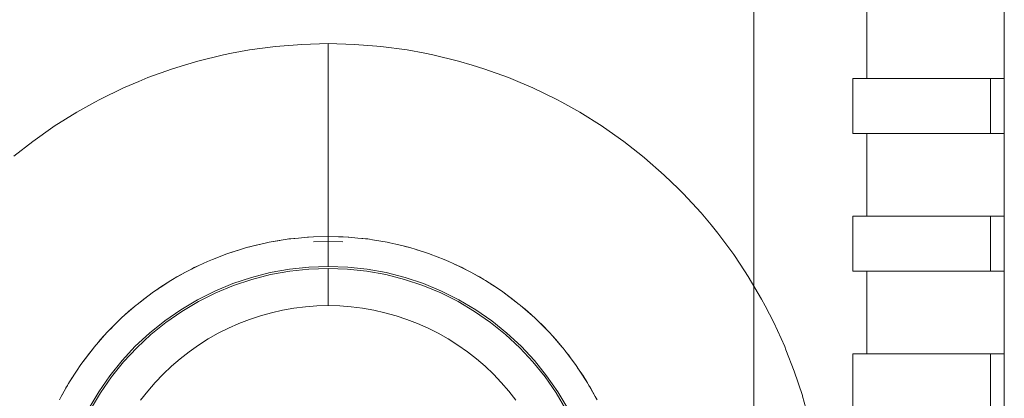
# Model space of a CAD drawing. Header units: millimetres. Extents: x 2826 to 3034, y 1533 to 1590.
# Tile 238 of 248: x 3026.29 to 3026.648, y 1580.303 to 1580.44. Entities that reach past the tile are written whole.
import ezdxf
from ezdxf.enums import TextEntityAlignment as Align

# ---------------------------------------------------------------- set-up
doc = ezdxf.new("R2010")
doc.units = ezdxf.units.MM
doc.set_wipeout_variables(frame=1)
doc.layers.add('_Caneta_No__220', color=7, linetype='Continuous', lineweight=15, true_color=0x8a8a8a)
doc.styles.add('ESTILO_GERADO_2', font='arial.ttf')

# ---------------------------------------------------------------- blocks, each defined once
blk = doc.blocks.new('A$Cdd268059')
at = {"layer": '_Caneta_No__220'}
for p, q in [((41.17504, 8.58829), (41.1831, 8.58893)), ((41.1831, 8.58893), (41.19268, 8.58919)), ((41.19268, 8.58919), (41.20226, 8.58893)), ((41.19268, 8.58919), (41.19268, 8.58893)), ((41.19268, 8.58893), (41.19268, 8.58883)), ((41.19268, 8.58816), (41.19268, 8.58883)), ((41.20226, 8.58893), (41.21032, 8.58829)), ((41.14532, 8.58285), (41.15463, 8.58512)), ((41.15463, 8.58512), (41.15757, 8.58567)), ((41.15757, 8.58567), (41.16404, 8.5869)), ((41.16404, 8.5869), (41.17354, 8.58817)), ((41.17354, 8.58817), (41.17504, 8.58829)), ((41.19268, 8.58816), (41.19268, 8.58784)), ((41.19268, 8.58688), (41.19268, 8.58784)), ((41.19268, 8.58688), (41.19268, 8.58621)), ((41.19268, 8.5851), (41.19268, 8.58621)), ((41.19268, 8.5851), (41.19268, 8.58396)), ((41.21032, 8.58829), (41.21181, 8.58817)), ((41.21181, 8.58817), (41.22131, 8.5869)), ((41.22131, 8.5869), (41.22778, 8.58567)), ((41.22778, 8.58567), (41.23072, 8.58512)), ((41.23072, 8.58512), (41.24003, 8.58285)), ((41.13614, 8.58008), (41.14044, 8.58138)), ((41.14044, 8.58138), (41.14532, 8.58285)), ((41.19268, 8.58396), (41.19268, 8.58282)), ((41.19268, 8.58111), (41.19268, 8.58282)), ((41.24003, 8.58285), (41.24491, 8.58138)), ((41.24491, 8.58138), (41.24921, 8.58008)), ((41.12713, 8.57683), (41.13614, 8.58008)), ((41.19268, 8.58111), (41.19268, 8.58008)), ((41.19268, 8.57768), (41.19268, 8.58008)), ((41.19268, 8.57768), (41.19268, 8.57688)), ((41.24921, 8.58008), (41.25822, 8.57683)), ((41.1183, 8.5731), (41.12382, 8.57543)), ((41.12382, 8.57543), (41.12713, 8.57683)), ((41.19268, 8.57369), (41.19268, 8.57688)), ((41.25822, 8.57683), (41.26154, 8.57543)), ((41.26154, 8.57543), (41.26705, 8.5731)), ((41.10968, 8.56891), (41.1183, 8.5731)), ((41.19268, 8.57369), (41.19268, 8.57324)), ((41.19268, 8.56919), (41.19268, 8.57324)), ((41.26705, 8.5731), (41.27567, 8.56891)), ((41.1013, 8.56427), (41.10785, 8.56789)), ((41.10785, 8.56789), (41.10968, 8.56891)), ((41.19268, 8.56475), (41.19268, 8.56919)), ((41.27567, 8.56891), (41.27751, 8.56789)), ((41.27751, 8.56789), (41.28406, 8.56427)), ((41.09317, 8.55918), (41.1013, 8.56427)), ((41.19268, 8.56475), (41.19268, 8.56415)), ((41.19268, 8.55995), (41.19268, 8.56415)), ((41.28406, 8.56427), (41.29218, 8.55918)), ((41.19268, 8.55995), (41.19268, 8.55867)), ((41.08533, 8.55368), (41.09268, 8.55884)), ((41.09268, 8.55884), (41.09317, 8.55918)), ((41.19268, 8.55483), (41.19268, 8.55867)), ((41.29218, 8.55918), (41.29267, 8.55884)), ((41.29267, 8.55884), (41.30002, 8.55368)), ((41.0785, 8.54831), (41.08533, 8.55368)), ((41.19268, 8.55483), (41.19268, 8.5528)), ((41.19268, 8.54941), (41.19268, 8.5528)), ((41.30002, 8.55368), (41.30685, 8.54831)), ((41.19268, 8.54941), (41.19268, 8.54657)), ((41.19268, 8.54657), (41.19268, 8.54374)), ((41.30685, 8.54831), (41.30756, 8.54776)), ((41.30756, 8.54776), (41.31477, 8.54145)), ((41.19268, 8.54005), (41.19268, 8.54374)), ((41.19268, 8.54005), (41.19268, 8.53784)), ((41.31477, 8.54145), (41.31992, 8.53643)), ((41.19268, 8.53327), (41.19268, 8.53784)), ((41.31992, 8.53643), (41.32164, 8.53476)), ((41.32164, 8.53476), (41.32814, 8.52772)), ((41.19268, 8.53327), (41.19268, 8.53175)), ((41.19268, 8.5263), (41.19268, 8.53175)), ((41.32814, 8.52772), (41.33177, 8.52334)), ((41.19268, 8.5263), (41.19268, 8.52552)), ((41.19268, 8.52552), (41.19268, 8.51919)), ((41.33177, 8.52334), (41.33426, 8.52034)), ((41.163, 8.51511), (41.1703, 8.51689)), ((41.16596, 8.51585), (41.1703, 8.51689)), ((41.17122, 8.51707), (41.1703, 8.51689)), ((41.1703, 8.51689), (41.17122, 8.51705)), ((41.17122, 8.51705), (41.1777, 8.51816)), ((41.17122, 8.51707), (41.17511, 8.51772)), ((41.1777, 8.51816), (41.1819, 8.51859)), ((41.17832, 8.51825), (41.1777, 8.51816)), ((41.17832, 8.51825), (41.1819, 8.5186)), ((41.1819, 8.51859), (41.18517, 8.51893)), ((41.18517, 8.51893), (41.18728, 8.519)), ((41.18548, 8.51895), (41.18517, 8.51893)), ((41.18548, 8.51895), (41.18728, 8.51901)), ((41.18728, 8.519), (41.19268, 8.51919)), ((41.18728, 8.51901), (41.18728, 8.51901)), ((41.19268, 8.51737), (41.18737, 8.51724)), ((41.19268, 8.5173), (41.18737, 8.51724)), ((41.18737, 8.51724), (41.19268, 8.51728)), ((41.19807, 8.51901), (41.19268, 8.51919)), ((41.19268, 8.51919), (41.20018, 8.51893)), ((41.19268, 8.51919), (41.19268, 8.51898)), ((41.19268, 8.51884), (41.19268, 8.51898)), ((41.19268, 8.51884), (41.19268, 8.51874)), ((41.19268, 8.51825), (41.19268, 8.51874)), ((41.19268, 8.51825), (41.19268, 8.51811)), ((41.19268, 8.51811), (41.19268, 8.51737)), ((41.19798, 8.51724), (41.19268, 8.51737)), ((41.19268, 8.5173), (41.19268, 8.51737)), ((41.19268, 8.5173), (41.19798, 8.51724)), ((41.19268, 8.51728), (41.19798, 8.51724)), ((41.19268, 8.51728), (41.19268, 8.51634)), ((41.19807, 8.51901), (41.19987, 8.51895)), ((41.20018, 8.51893), (41.19987, 8.51895)), ((41.20018, 8.51893), (41.20345, 8.51859)), ((41.20345, 8.5186), (41.20703, 8.51825)), ((41.20345, 8.5186), (41.20345, 8.5186)), ((41.20345, 8.51859), (41.20765, 8.51816)), ((41.20765, 8.51816), (41.20703, 8.51825)), ((41.20765, 8.51816), (41.20881, 8.51796)), ((41.21414, 8.51707), (41.20881, 8.51796)), ((41.20881, 8.51796), (41.21413, 8.51705)), ((41.21413, 8.51705), (41.21506, 8.51689)), ((41.21414, 8.51707), (41.21506, 8.51689)), ((41.21506, 8.51689), (41.21939, 8.51583)), ((41.33426, 8.52034), (41.33997, 8.51265)), ((41.15584, 8.51284), (41.16076, 8.5144)), ((41.15584, 8.51284), (41.15732, 8.51335)), ((41.16076, 8.5144), (41.15732, 8.51335)), ((41.16076, 8.5144), (41.163, 8.51511)), ((41.16421, 8.51544), (41.163, 8.51511)), ((41.16421, 8.51544), (41.16596, 8.51585)), ((41.19268, 8.51634), (41.19268, 8.5161)), ((41.19268, 8.51507), (41.19268, 8.5161)), ((41.19268, 8.51507), (41.19268, 8.51455)), ((41.19268, 8.51367), (41.19268, 8.51455)), ((41.19268, 8.51367), (41.19268, 8.51339)), ((41.19268, 8.51339), (41.19268, 8.51271)), ((41.21766, 8.51625), (41.21939, 8.51585)), ((41.21939, 8.51585), (41.22115, 8.51544)), ((41.21939, 8.51583), (41.22235, 8.51511)), ((41.22235, 8.51511), (41.22115, 8.51544)), ((41.22235, 8.51511), (41.22459, 8.5144)), ((41.22459, 8.5144), (41.22951, 8.51284)), ((41.22487, 8.51431), (41.22803, 8.51335)), ((41.22951, 8.51284), (41.22803, 8.51335)), ((41.14566, 8.50859), (41.14885, 8.51008)), ((41.14567, 8.50857), (41.14885, 8.51008)), ((41.15058, 8.51081), (41.14885, 8.51008)), ((41.14885, 8.51008), (41.1506, 8.51077)), ((41.15058, 8.51081), (41.15346, 8.5119)), ((41.1506, 8.51077), (41.15584, 8.51284)), ((41.19268, 8.51168), (41.19268, 8.51271)), ((41.19268, 8.51168), (41.19268, 8.51111)), ((41.19268, 8.51111), (41.19268, 8.51059)), ((41.19268, 8.50975), (41.19268, 8.51059)), ((41.19268, 8.50975), (41.19268, 8.50832)), ((41.22951, 8.51284), (41.22973, 8.51275)), ((41.23477, 8.51081), (41.22973, 8.51275)), ((41.22973, 8.51275), (41.23475, 8.51077)), ((41.23475, 8.51077), (41.2365, 8.51008)), ((41.23477, 8.51081), (41.2365, 8.51008)), ((41.2365, 8.51008), (41.23968, 8.50857)), ((41.33997, 8.51265), (41.34229, 8.50916)), ((41.13614, 8.50352), (41.14084, 8.50616)), ((41.14084, 8.50616), (41.13768, 8.50445)), ((41.14084, 8.50616), (41.14207, 8.50685)), ((41.14207, 8.50685), (41.14567, 8.50857)), ((41.14303, 8.50731), (41.14402, 8.50784)), ((41.14402, 8.50784), (41.14566, 8.50859)), ((41.1716, 8.50605), (41.17857, 8.50731)), ((41.17867, 8.50658), (41.17176, 8.50533)), ((41.17857, 8.50731), (41.1856, 8.50807)), ((41.18566, 8.50733), (41.17867, 8.50658)), ((41.1856, 8.50807), (41.19268, 8.50832)), ((41.19268, 8.50758), (41.18566, 8.50733)), ((41.19268, 8.50832), (41.19975, 8.50807)), ((41.19268, 8.50758), (41.19268, 8.50559)), ((41.1997, 8.50733), (41.19268, 8.50758)), ((41.20668, 8.50658), (41.1997, 8.50733)), ((41.19975, 8.50807), (41.20678, 8.50731)), ((41.21359, 8.50533), (41.20668, 8.50658)), ((41.20678, 8.50731), (41.21375, 8.50605)), ((41.23872, 8.50903), (41.23969, 8.50859)), ((41.23968, 8.50857), (41.24328, 8.50685)), ((41.23969, 8.50859), (41.24133, 8.50784)), ((41.24133, 8.50784), (41.24328, 8.50685)), ((41.24328, 8.50685), (41.24451, 8.50616)), ((41.24451, 8.50616), (41.24983, 8.50317)), ((41.34229, 8.50916), (41.34527, 8.50466)), ((41.13156, 8.50065), (41.13552, 8.50317)), ((41.1316, 8.5006), (41.13552, 8.50317)), ((41.13552, 8.50317), (41.13614, 8.50352)), ((41.13614, 8.50352), (41.13768, 8.50445)), ((41.15803, 8.50207), (41.16475, 8.5043)), ((41.16495, 8.5036), (41.15829, 8.50138)), ((41.16475, 8.5043), (41.1716, 8.50605)), ((41.17176, 8.50533), (41.16495, 8.5036)), ((41.19268, 8.5036), (41.19268, 8.50559)), ((41.19268, 8.5036), (41.19268, 8.50295)), ((41.19268, 8.50295), (41.19268, 8.5017)), ((41.2204, 8.5036), (41.21359, 8.50533)), ((41.21375, 8.50605), (41.2206, 8.5043)), ((41.22706, 8.50138), (41.2204, 8.5036)), ((41.2206, 8.5043), (41.22732, 8.50207)), ((41.24532, 8.50571), (41.24768, 8.50445)), ((41.24922, 8.50352), (41.24768, 8.50445)), ((41.24983, 8.50317), (41.25376, 8.5006)), ((41.34527, 8.50466), (41.35013, 8.49641)), ((41.12717, 8.4975), (41.12924, 8.49905)), ((41.12718, 8.49749), (41.12924, 8.49905)), ((41.12924, 8.49905), (41.1316, 8.5006)), ((41.13038, 8.4998), (41.13156, 8.50065)), ((41.14517, 8.49619), (41.1515, 8.49936)), ((41.1515, 8.49936), (41.15803, 8.50207)), ((41.15829, 8.50138), (41.1518, 8.49869)), ((41.19268, 8.5017), (41.19268, 8.50085)), ((41.19268, 8.50085), (41.19268, 8.49994)), ((41.19268, 8.49994), (41.19268, 8.49902)), ((41.19268, 8.49902), (41.19268, 8.49835)), ((41.23355, 8.49869), (41.22706, 8.50138)), ((41.22732, 8.50207), (41.23386, 8.49936)), ((41.23386, 8.49936), (41.24018, 8.49619)), ((41.25168, 8.50196), (41.25379, 8.50065)), ((41.25376, 8.5006), (41.25611, 8.49905)), ((41.25379, 8.50065), (41.25611, 8.49905)), ((41.25818, 8.4975), (41.25611, 8.49905)), ((41.25611, 8.49905), (41.2621, 8.49452)), ((41.12326, 8.49452), (41.12718, 8.49749)), ((41.12446, 8.49543), (41.12571, 8.49646)), ((41.12571, 8.49646), (41.12717, 8.4975)), ((41.13908, 8.49258), (41.14517, 8.49619)), ((41.14552, 8.49555), (41.13948, 8.49196)), ((41.1518, 8.49869), (41.14552, 8.49555)), ((41.19268, 8.49835), (41.19268, 8.49823)), ((41.19268, 8.49823), (41.19268, 8.49753)), ((41.19268, 8.49753), (41.19268, 8.49712)), ((41.19268, 8.49712), (41.19268, 8.4964)), ((41.19268, 8.4964), (41.19268, 8.49613)), ((41.19268, 8.49613), (41.19268, 8.49558)), ((41.19268, 8.49558), (41.19268, 8.4954)), ((41.19268, 8.4954), (41.19268, 8.49501)), ((41.23983, 8.49555), (41.23355, 8.49869)), ((41.24587, 8.49196), (41.23983, 8.49555)), ((41.24018, 8.49619), (41.24627, 8.49258)), ((41.25818, 8.4975), (41.25964, 8.49646)), ((41.25964, 8.49646), (41.2621, 8.49452)), ((41.35013, 8.49641), (41.35138, 8.49401)), ((41.11883, 8.49066), (41.1229, 8.49421)), ((41.11883, 8.49066), (41.12015, 8.49189)), ((41.1229, 8.49421), (41.12015, 8.49189)), ((41.1229, 8.49421), (41.12326, 8.49452)), ((41.13327, 8.48855), (41.13908, 8.49258)), ((41.13948, 8.49196), (41.13371, 8.48796)), ((41.17612, 8.4924), (41.17206, 8.49149)), ((41.18023, 8.49311), (41.17612, 8.4924)), ((41.18436, 8.49362), (41.18023, 8.49311)), ((41.18851, 8.49393), (41.18436, 8.49362)), ((41.19268, 8.49408), (41.18851, 8.49393)), ((41.19268, 8.49501), (41.19268, 8.4949)), ((41.19268, 8.4949), (41.19268, 8.49456)), ((41.19268, 8.49456), (41.19268, 8.49435)), ((41.19268, 8.49435), (41.19268, 8.49416)), ((41.19268, 8.49416), (41.19268, 8.49409)), ((41.19268, 8.49409), (41.19268, 8.49408)), ((41.19268, 8.49408), (41.19684, 8.49393)), ((41.20099, 8.49362), (41.19684, 8.49393)), ((41.20512, 8.49311), (41.20099, 8.49362)), ((41.20923, 8.4924), (41.20512, 8.49311)), ((41.21329, 8.49149), (41.20923, 8.4924)), ((41.25164, 8.48796), (41.24587, 8.49196)), ((41.24627, 8.49258), (41.25208, 8.48855)), ((41.2621, 8.49452), (41.26245, 8.49421)), ((41.26245, 8.49421), (41.26776, 8.48958)), ((41.26356, 8.49324), (41.2652, 8.49189)), ((41.26652, 8.49066), (41.2652, 8.49189)), ((41.35138, 8.49401), (41.35455, 8.4879)), ((41.11489, 8.48697), (41.11759, 8.48958)), ((41.11494, 8.48692), (41.11759, 8.48958)), ((41.11759, 8.48958), (41.11883, 8.49066)), ((41.12776, 8.48411), (41.13327, 8.48855)), ((41.16409, 8.48907), (41.16021, 8.48757)), ((41.16805, 8.49038), (41.16409, 8.48907)), ((41.17206, 8.49149), (41.16805, 8.49038)), ((41.2173, 8.49038), (41.21329, 8.49149)), ((41.22126, 8.48907), (41.2173, 8.49038)), ((41.22514, 8.48757), (41.22126, 8.48907)), ((41.25208, 8.48855), (41.25759, 8.48411)), ((41.26776, 8.48958), (41.27041, 8.48692)), ((41.26903, 8.48831), (41.27046, 8.48697)), ((41.11228, 8.48427), (41.11494, 8.48692)), ((41.11355, 8.48554), (41.11489, 8.48697)), ((41.13371, 8.48796), (41.12824, 8.48355)), ((41.1564, 8.48588), (41.15268, 8.48401)), ((41.16021, 8.48757), (41.1564, 8.48588)), ((41.22895, 8.48588), (41.22514, 8.48757)), ((41.23267, 8.48401), (41.22895, 8.48588)), ((41.25711, 8.48355), (41.25164, 8.48796)), ((41.27041, 8.48692), (41.27307, 8.48427)), ((41.27046, 8.48697), (41.27307, 8.48427)), ((41.35455, 8.4879), (41.35851, 8.47918)), ((41.10766, 8.47896), (41.11228, 8.48427)), ((41.10862, 8.48007), (41.10997, 8.48172)), ((41.1112, 8.48303), (41.10997, 8.48172)), ((41.12258, 8.47928), (41.12776, 8.48411)), ((41.12824, 8.48355), (41.1231, 8.47876)), ((41.14906, 8.48196), (41.14554, 8.47973)), ((41.15268, 8.48401), (41.14906, 8.48196)), ((41.23629, 8.48196), (41.23267, 8.48401)), ((41.23981, 8.47973), (41.23629, 8.48196)), ((41.26225, 8.47876), (41.25711, 8.48355)), ((41.25759, 8.48411), (41.26277, 8.47928)), ((41.27307, 8.48427), (41.27415, 8.48303)), ((41.27415, 8.48303), (41.27538, 8.48172)), ((41.27415, 8.48303), (41.2777, 8.47896)), ((41.2777, 8.47896), (41.27538, 8.48172)), ((41.10281, 8.47262), (41.10735, 8.47861)), ((41.10735, 8.47861), (41.10541, 8.47615)), ((41.10735, 8.47861), (41.10766, 8.47896)), ((41.11776, 8.4741), (41.12258, 8.47928)), ((41.1231, 8.47876), (41.11831, 8.47362)), ((41.14554, 8.47973), (41.14214, 8.47733)), ((41.24322, 8.47733), (41.23981, 8.47973)), ((41.26704, 8.47362), (41.26225, 8.47876)), ((41.26277, 8.47928), (41.26759, 8.4741)), ((41.2777, 8.47896), (41.278, 8.47861)), ((41.278, 8.47861), (41.28098, 8.47468)), ((41.35851, 8.47918), (41.35895, 8.47806)), ((41.35895, 8.47806), (41.362, 8.47025)), ((41.10436, 8.47469), (41.10281, 8.47262)), ((41.10436, 8.47469), (41.10541, 8.47615)), ((41.11332, 8.46859), (41.11776, 8.4741)), ((41.13885, 8.47477), (41.1357, 8.47205)), ((41.14214, 8.47733), (41.13885, 8.47477)), ((41.2465, 8.47477), (41.24322, 8.47733)), ((41.24965, 8.47205), (41.2465, 8.47477)), ((41.26759, 8.4741), (41.27203, 8.46859)), ((41.27891, 8.47741), (41.27994, 8.47615)), ((41.27994, 8.47615), (41.28099, 8.47469)), ((41.28098, 8.47468), (41.28254, 8.47262)), ((41.28099, 8.47469), (41.28254, 8.47262)), ((41.10121, 8.4703), (41.10281, 8.47262)), ((41.10126, 8.47027), (41.10281, 8.47262)), ((41.11831, 8.47362), (41.11391, 8.46815)), ((41.1357, 8.47205), (41.13268, 8.46918)), ((41.25267, 8.46918), (41.24965, 8.47205)), ((41.27145, 8.46815), (41.26704, 8.47362)), ((41.28254, 8.47262), (41.28409, 8.47027)), ((41.28329, 8.47148), (41.28414, 8.4703)), ((41.09869, 8.46634), (41.10126, 8.47027)), ((41.09871, 8.46637), (41.09899, 8.46683)), ((41.09899, 8.46683), (41.09946, 8.46759)), ((41.09946, 8.46759), (41.09987, 8.46824)), ((41.09987, 8.46824), (41.1002, 8.46875)), ((41.1002, 8.46875), (41.1004, 8.46907)), ((41.1004, 8.46907), (41.10048, 8.46919)), ((41.10121, 8.4703), (41.10048, 8.46919)), ((41.10928, 8.46278), (41.11332, 8.46859)), ((41.11391, 8.46815), (41.1099, 8.46238)), ((41.13268, 8.46918), (41.12981, 8.46616)), ((41.25554, 8.46616), (41.25267, 8.46918)), ((41.27545, 8.46238), (41.27145, 8.46815)), ((41.27203, 8.46859), (41.27607, 8.46278)), ((41.28409, 8.47027), (41.28666, 8.46634)), ((41.28414, 8.4703), (41.28487, 8.46919)), ((41.28487, 8.46919), (41.28495, 8.46907)), ((41.28495, 8.46907), (41.28515, 8.46875)), ((41.28515, 8.46875), (41.28548, 8.46824)), ((41.28548, 8.46824), (41.28589, 8.46759)), ((41.28589, 8.46759), (41.28636, 8.46683)), ((41.28636, 8.46683), (41.28665, 8.46637)), ((41.362, 8.47025), (41.36492, 8.46144)), ((41.0957, 8.46102), (41.09834, 8.46573)), ((41.09615, 8.46183), (41.09741, 8.46419)), ((41.09741, 8.46419), (41.09795, 8.4651)), ((41.09795, 8.4651), (41.09833, 8.46574)), ((41.09833, 8.46574), (41.09848, 8.46599)), ((41.09834, 8.46573), (41.09869, 8.46634)), ((41.09848, 8.46599), (41.09869, 8.46634)), ((41.12981, 8.46616), (41.12709, 8.46301)), ((41.25826, 8.46301), (41.25554, 8.46616)), ((41.28687, 8.46599), (41.28666, 8.46634)), ((41.28666, 8.46634), (41.28965, 8.46102)), ((41.28687, 8.46599), (41.28703, 8.46574)), ((41.28703, 8.46574), (41.2874, 8.4651)), ((41.2874, 8.4651), (41.28794, 8.46419)), ((41.28965, 8.46102), (41.28794, 8.46419)), ((41.09501, 8.45979), (41.0957, 8.46102)), ((41.10567, 8.4567), (41.10928, 8.46278)), ((41.1099, 8.46238), (41.10632, 8.45634)), ((41.12709, 8.46301), (41.12453, 8.45973)), ((41.26082, 8.45973), (41.25826, 8.46301)), ((41.27904, 8.45634), (41.27545, 8.46238)), ((41.27607, 8.46278), (41.27968, 8.4567)), ((41.28965, 8.46102), (41.29034, 8.45979)), ((41.36492, 8.46144), (41.36501, 8.46115)), ((41.36501, 8.46115), (41.36753, 8.45191))]:
    blk.add_line(p, q, dxfattribs=at)
blk.add_lwpolyline([(41.00732, 8.10889), (41.43829, 8.10889), (41.43829, 9.11157), (41.00732, 9.11157)], dxfattribs=at)
for points in [[(41.00732, 8.10889), (41.43829, 8.10889), (41.43829, 9.11157), (41.00732, 9.11157)], [(41.34732, 8.16853), (41.34732, 9.03853), (41.00732, 9.03853), (41.00732, 8.16853)]]:
    blk.add_lwpolyline(points, close=True, dxfattribs=at)
at = {"layer": '_Caneta_No__220', "style": 'ESTILO_GERADO_2'}
for p in [(34.43091, 10.5457), (35.03091, 10.5457)]:
    blk.add_attdef('txt', text='', height=0.12, dxfattribs=at).set_placement(p, align=Align.MIDDLE_CENTER)
blk.add_attdef('txt', text='', height=0.12, rotation=90, dxfattribs=at).set_placement((1.29582, 6.40326), align=Align.MIDDLE_CENTER)
for points in [[(41.38329, 8.57657), (41.38329, 8.55657), (41.43329, 8.55657), (41.43329, 8.57657)], [(41.38329, 8.52657), (41.38329, 8.50657), (41.43329, 8.50657), (41.43329, 8.52657)], [(41.38329, 8.47657), (41.38329, 8.45657), (41.43329, 8.45657), (41.43329, 8.47657)]]:
    blk.add_wipeout(points).dxf.layer = '_Caneta_No__220'
at = {"layer": '_Caneta_No__220'}
for points in [[(41.38329, 8.55657), (41.38329, 8.57657)], [(41.38329, 8.50657), (41.38329, 8.52657)], [(41.38329, 8.45657), (41.38329, 8.47657)]]:
    blk.add_lwpolyline(points, dxfattribs=at)
for points in [[(41.43829, 8.60657), (41.43329, 8.60657), (41.38829, 8.60657), (41.38829, 8.57657), (41.43329, 8.57657), (41.43829, 8.57657)], [(41.43829, 8.55657), (41.43329, 8.55657), (41.38829, 8.55657), (41.38829, 8.52657), (41.43329, 8.52657), (41.43829, 8.52657)], [(41.43829, 8.50657), (41.43329, 8.50657), (41.38829, 8.50657), (41.38829, 8.47657), (41.43329, 8.47657), (41.43829, 8.47657)]]:
    blk.add_wipeout(points).dxf.layer = '_Caneta_No__220'
for points in [[(41.38829, 8.57657), (41.38829, 8.60657)], [(41.43829, 8.60657), (41.43829, 8.57657)], [(41.38329, 8.57657), (41.38829, 8.57657)], [(41.43829, 8.57657), (41.43329, 8.57657), (41.38829, 8.57657)], [(41.43329, 8.55657), (41.43329, 8.57657)], [(41.38829, 8.55657), (41.38329, 8.55657)], [(41.38829, 8.55657), (41.43329, 8.55657), (41.43829, 8.55657)], [(41.38829, 8.52657), (41.38829, 8.55657)], [(41.43829, 8.55657), (41.43829, 8.52657)], [(41.38329, 8.52657), (41.38829, 8.52657)], [(41.43829, 8.52657), (41.43329, 8.52657), (41.38829, 8.52657)], [(41.43329, 8.50657), (41.43329, 8.52657)], [(41.38829, 8.50657), (41.38329, 8.50657)], [(41.38829, 8.50657), (41.43329, 8.50657), (41.43829, 8.50657)], [(41.38829, 8.47657), (41.38829, 8.50657)], [(41.43829, 8.50657), (41.43829, 8.47657)], [(41.38329, 8.47657), (41.38829, 8.47657)], [(41.43829, 8.47657), (41.43329, 8.47657), (41.38829, 8.47657)], [(41.43329, 8.45657), (41.43329, 8.47657)]]:
    blk.add_lwpolyline(points, dxfattribs=at)

msp = doc.modelspace()

# ---------------------------------------------------------------- block references
msp.add_blockref('A$Cdd268059', (2985.20936, 1571.84223))

doc.saveas('drawing.dxf')
